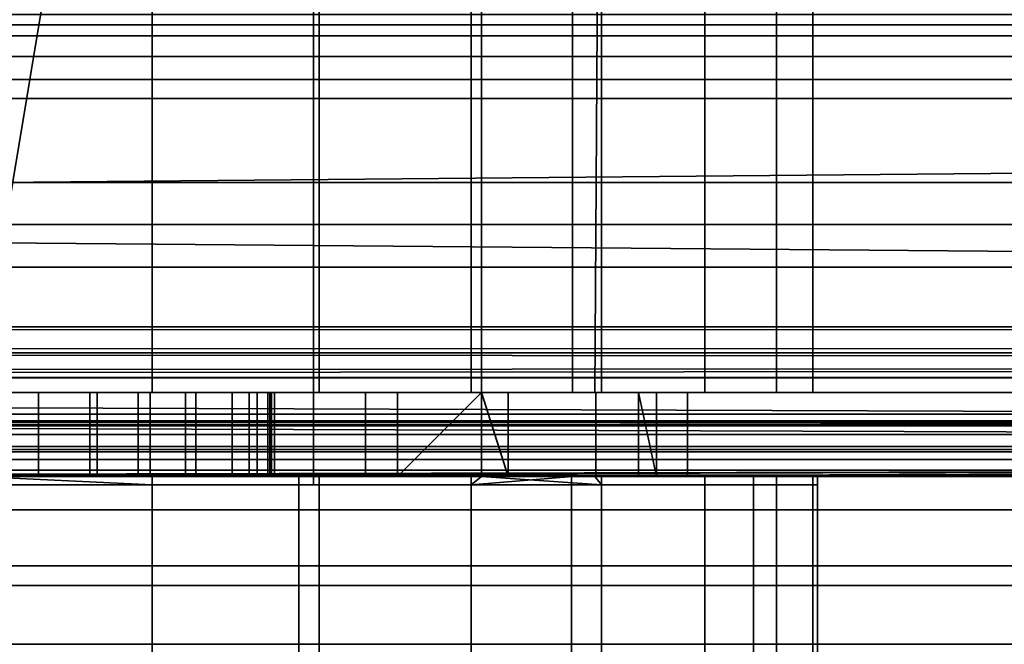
# Model space of a CAD drawing. Header units: millimetres. Extents: x -503 to 6703, y -110 to 249.
# Tile 98 of 256: x -253.5 to -241.78, y -30 to -22.56. Entities that reach past the tile are written whole.
import ezdxf

# ---------------------------------------------------------------- set-up
doc = ezdxf.new("R2010")
doc.units = ezdxf.units.MM
doc.layers.add('151', color=7, linetype='Continuous', true_color=0xffffff)

# ---------------------------------------------------------------- blocks, each defined once
blk = doc.blocks.new('UG_SURFACE_010')
at = {"layer": '151', "color": 250, "linetype": 'Continuous', "lineweight": 35}
for points in [[(-308.5, -21.648, 0.728), (308.5, -21.648, 0.728), (308.5, -22.621, 1.379), (-308.5, -22.621, 1.379)], [(-308.5, -23.5, 23.5), (308.5, -23.5, 23.5), (308.5, -22.5, 23.5), (-308.5, -22.5, 23.5)], [(-308.5, -22.621, 1.379), (308.5, -22.621, 1.379), (308.5, -23.272, 2.352), (-308.5, -23.272, 2.352)], [(-308.5, -23.272, 2.352), (308.5, -23.272, 2.352), (308.5, -23.5, 3.5), (-308.5, -23.5, 3.5)], [(-308.5, -23.5, 3.5), (308.5, -23.5, 3.5), (308.5, -23.5, 23.5), (-308.5, -23.5, 23.5)]]:
    blk.add_3dface(points, dxfattribs=at)
blk = doc.blocks.new('UG_SURFACE_011')
at = {"layer": '151', "color": 252, "linetype": 'Continuous', "lineweight": 35}
for points in [[(-308.5, -20.228, 24), (308.5, -20.228, 24), (308.5, -23.5, 24), (-308.5, -23.5, 24)], [(-308.5, -24.5, 30.5), (308.5, -24.5, 30.5), (308.5, -20.25, 30.5), (-308.5, -20.25, 30.5)], [(-308.5, -23, 28), (308.5, -23, 28), (308.5, -23.5, 29.5), (-308.5, -23.5, 29.5)], [(-308.5, -23.5, 26.5), (308.5, -23.5, 26.5), (308.5, -23, 28), (-308.5, -23, 28)], [(-308.5, -23.5, 0.5), (308.5, -23.5, 0.5), (308.5, -24.5, 0.5), (-308.5, -24.5, 0.5)], [(-308.5, -23.5, 24), (308.5, -23.5, 24), (308.5, -23.5, 0.5), (-308.5, -23.5, 0.5)], [(-308.5, -23.5, 29.5), (308.5, -23.5, 29.5), (308.5, -24.5, 29.5), (-308.5, -24.5, 29.5)], [(-308.5, -24.5, 26.5), (308.5, -24.5, 26.5), (308.5, -23.5, 26.5), (-308.5, -23.5, 26.5)], [(-308.5, -24.5, 0.5), (308.5, -24.5, 0.5), (308.5, -24.5, 26.5), (-308.5, -24.5, 26.5)], [(-308.5, -24.5, 29.5), (308.5, -24.5, 29.5), (308.5, -24.5, 30.5), (-308.5, -24.5, 30.5)]]:
    blk.add_3dface(points, dxfattribs=at)
blk = doc.blocks.new('UG_SURFACE_013')
at = {"layer": '151', "color": 35, "linetype": 'Continuous', "lineweight": 35}
for points in [[(-258, -13.4, 1108), (-250, -13.4, 1108), (-250, -28.1, 1108), (-258, -28.1, 1108)], [(-250, -13.4, 1100), (-258, -13.4, 1100), (-258, -28.1, 1100), (-250, -28.1, 1100)], [(-250, -13.4, 1108), (-250, -13.4, 1100), (-250, -28.1, 1100), (-250, -28.1, 1108)], [(-306, -14.5, 1002), (-232, -14.5, 1002), (-232, -27, 1002), (-306, -27, 1002)], [(-232, -14.5, 1159), (-306, -14.5, 1159), (-306, -27, 1159), (-232, -27, 1159)], [(-248, -14.5, 1003), (-260, -14.5, 1003), (-260, -27, 1003), (-248, -27, 1003)], [(-260, -14.5, 1158), (-248, -14.5, 1158), (-248, -27, 1158), (-260, -27, 1158)], [(-251.921, -14.5, 1113.781), (-256.079, -14.5, 1113.781), (-254, -27, 1114)], [(-249.933, -14.5, 1094.864), (-249.933, -27, 1094.864), (-254, -27, 1094), (-254, -14.5, 1094)], [(-254, -27, 1114), (-251.921, -27, 1113.781), (-251.921, -14.5, 1113.781)], [(-251.921, -14.5, 1113.781), (-251.921, -27, 1113.781), (-248.122, -27, 1112.09), (-248.122, -14.5, 1112.09)], [(-248, -27, 1096.269), (-249.933, -27, 1094.864), (-249.933, -14.5, 1094.864), (-248, -14.5, 1096.269)], [(-248, -14.5, 1111.955), (-248.122, -14.5, 1112.09), (-248.122, -27, 1112.09), (-248, -27, 1111.955)], [(-241.25, -14.5, 1003), (-248, -14.5, 1003), (-248, -27, 1003), (-241.25, -27, 1003)], [(-248, -14.5, 1158), (-241.25, -14.5, 1158), (-241.25, -27, 1158), (-248, -27, 1158)], [(-246.915, -14.5, 1110.75), (-248, -14.5, 1111.955), (-248, -27, 1111.955), (-246.915, -27, 1110.75)], [(-246.649, -27, 1097.25), (-248, -27, 1096.269), (-248, -14.5, 1096.269), (-246.569, -14.5, 1097.309)], [(-246.915, -27, 1110.75), (-245.34, -27, 1109), (-245.34, -14.5, 1109), (-246.915, -14.5, 1110.75)], [(-246.569, -14.5, 1097.309), (-246.569, -27, 1097.309), (-246.649, -27, 1097.25)], [(-244.489, -14.5, 1100.91), (-244.489, -27, 1100.91), (-246.569, -27, 1097.309), (-246.569, -14.5, 1097.309)], [(-245.34, -14.5, 1109), (-245.34, -27, 1109), (-244.055, -27, 1105.045), (-244.055, -14.5, 1105.045)], [(-244.055, -14.5, 1105.045), (-244.055, -27, 1105.045), (-244.489, -27, 1100.91), (-244.489, -14.5, 1100.91)], [(309, -30, 2017), (309, -19.41, 2017), (-309, -19.41, 2017), (-309, -24.75, 2017)], [(-307, -19.41, 30.5), (307, -19.41, 30.5), (-309, -25, 30.5), (-309, -24.75, 30.5)], [(307, -19.41, 30.5), (309, -19.41, 30.5), (309, -25, 30.5), (-309, -25, 30.5)], [(-219, -22.753, 1171.853), (-306, -22.753, 1171.853), (-306, -19.5, 1172.5), (-219, -19.5, 1172.5)], [(-219, -19.5, 996.5), (-306, -19.5, 996.5), (-306, -22.753, 997.147), (-219, -22.753, 997.147)], [(-219, -25.51, 1170.01), (-306, -25.51, 1170.01), (-306, -22.753, 1171.853), (-219, -22.753, 1171.853)], [(-219, -22.753, 997.147), (-306, -22.753, 997.147), (-306, -25.51, 998.99), (-219, -25.51, 998.99)], [(-309, -24.75, 2017), (-309, -30, 2017), (309, -30, 2017)], [(-309, -30), (-309, -25), (309, -25), (309, -30)], [(-309, -25), (-309, -25, 30.5), (309, -25, 30.5), (309, -25)], [(-219, -27.353, 1167.253), (-306, -27.353, 1167.253), (-306, -25.51, 1170.01), (-219, -25.51, 1170.01)], [(-219, -25.51, 998.99), (-306, -25.51, 998.99), (-306, -27.353, 1001.747), (-219, -27.353, 1001.747)], [(-306, -27, 1002), (-232, -27, 1002), (-232.021, -27.257, 1002.051)], [(-232.021, -27.257, 1002.051), (-306, -27.26, 1002.035), (-306, -27, 1002)], [(-232, -27, 1159), (-306, -27, 1159), (-306, -27.383, 1158.924), (-232.032, -27.383, 1158.924)], [(-248, -27, 1129.75), (-260, -27, 1129.75), (-254.728, -27, 1145.576), (-253.272, -27, 1145.576)], [(-260, -27, 1158), (-248, -27, 1158), (-254, -27, 1152.5), (-255.424, -27, 1152.197)], [(-260, -27, 1090.5), (-248, -27, 1090.5), (-254, -27, 1087), (-255.339, -27, 1086.734)], [(-254, -27, 1008), (-252.087, -27, 1008.381), (-248, -27, 1003), (-260, -27, 1003)], [(-248, -27, 1090.5), (-260, -27, 1090.5), (-254, -27, 1094), (-249.933, -27, 1094.864)], [(-254, -27, 1114), (-256.079, -27, 1113.781), (-260, -27, 1129.75), (-248, -27, 1129.75)], [(-250.543, -27, 1039.765), (-257.5, -27, 1081.5), (-257.234, -27, 1080.161)], [(-257.5, -27, 1081.5), (-250.543, -27, 1039.765), (-254, -27, 1040.5)], [(-257.234, -27, 1080.161), (-256.475, -27, 1079.025), (-250.543, -27, 1039.765)], [(-256.475, -27, 1079.025), (-255.339, -27, 1078.266), (-250.543, -27, 1039.765)], [(-250.543, -27, 1039.765), (-255.339, -27, 1078.266), (-254, -27, 1078)], [(-253.272, -28, 1145.576), (-253.272, -27, 1145.576), (-254.728, -27, 1145.576), (-254.728, -28, 1145.576)], [(-254, -28, 1040.5), (-254, -27, 1040.5), (-250.543, -27, 1039.765), (-250.543, -28, 1039.765)], [(-252.087, -28, 1008.381), (-252.087, -27, 1008.381), (-254, -27, 1008), (-254, -28, 1008)], [(-254, -27, 1078), (-252.661, -27, 1078.266), (-248, -27, 1037.918), (-250.543, -27, 1039.765)], [(-252.661, -27, 1086.734), (-254, -27, 1087), (-248, -27, 1090.5)], [(-248, -27, 1129.75), (-251.921, -27, 1113.781), (-254, -27, 1114)], [(-252.576, -27, 1152.197), (-254, -27, 1152.5), (-248, -27, 1158)], [(-254, -28, 1087), (-254, -27, 1087), (-252.661, -27, 1086.734), (-252.661, -28, 1086.734)], [(-252.661, -28, 1078.266), (-252.661, -27, 1078.266), (-254, -27, 1078), (-254, -28, 1078)], [(-254, -28, 1152.5), (-254, -27, 1152.5), (-252.576, -27, 1152.197), (-252.576, -28, 1152.197)], [(-253.272, -27, 1145.576), (-251.943, -27, 1146.168), (-248, -27, 1129.75)], [(-251.943, -28, 1146.168), (-251.943, -27, 1146.168), (-253.272, -27, 1145.576), (-253.272, -28, 1145.576)], [(-248, -27, 1037.918), (-252.661, -27, 1078.266), (-251.525, -27, 1079.025)], [(-251.525, -27, 1085.975), (-252.661, -27, 1086.734), (-248, -27, 1090.5)], [(-252.661, -28, 1086.734), (-252.661, -27, 1086.734), (-251.525, -27, 1085.975), (-251.525, -28, 1085.975)], [(-251.525, -28, 1079.025), (-251.525, -27, 1079.025), (-252.661, -27, 1078.266), (-252.661, -28, 1078.266)], [(-248, -27, 1158), (-251.399, -27, 1151.342), (-252.576, -27, 1152.197)], [(-252.576, -28, 1152.197), (-252.576, -27, 1152.197), (-251.399, -27, 1151.342), (-251.399, -28, 1151.342)], [(-250.464, -28, 1009.465), (-250.464, -27, 1009.465), (-252.087, -27, 1008.381), (-252.087, -28, 1008.381)], [(-248, -27, 1003), (-252.087, -27, 1008.381), (-250.464, -27, 1009.465)], [(-248, -27, 1129.75), (-251.943, -27, 1146.168), (-250.969, -27, 1147.25)], [(-250.969, -28, 1147.25), (-250.969, -27, 1147.25), (-251.943, -27, 1146.168), (-251.943, -28, 1146.168)], [(-248, -27, 1129.75), (-248.122, -27, 1112.09), (-251.921, -27, 1113.781)], [(-248, -27, 1090.5), (-250.766, -27, 1084.839), (-251.525, -27, 1085.975)], [(-251.525, -27, 1079.025), (-250.766, -27, 1080.161), (-248, -27, 1037.918)], [(-251.525, -28, 1085.975), (-251.525, -27, 1085.975), (-250.766, -27, 1084.839), (-250.766, -28, 1084.839)], [(-250.766, -28, 1080.161), (-250.766, -27, 1080.161), (-251.525, -27, 1079.025), (-251.525, -28, 1079.025)], [(-250.671, -27, 1150.082), (-251.399, -27, 1151.342), (-248, -27, 1158)], [(-251.399, -28, 1151.342), (-251.399, -27, 1151.342), (-250.671, -27, 1150.082), (-250.671, -28, 1150.082)], [(-250.969, -27, 1147.25), (-250.519, -27, 1148.634), (-248, -27, 1129.75)], [(-250.519, -28, 1148.634), (-250.519, -27, 1148.634), (-250.969, -27, 1147.25), (-250.969, -28, 1147.25)], [(-248, -27, 1090.5), (-248, -27, 1037.918), (-250.766, -27, 1080.161), (-250.5, -27, 1081.5)], [(-250.5, -27, 1083.5), (-250.766, -27, 1084.839), (-248, -27, 1090.5)], [(-250.766, -28, 1084.839), (-250.766, -27, 1084.839), (-250.5, -27, 1083.5), (-250.5, -28, 1083.5)], [(-250.5, -28, 1081.5), (-250.5, -27, 1081.5), (-250.766, -27, 1080.161), (-250.766, -28, 1080.161)], [(-248, -27, 1158), (-248, -27, 1129.75), (-250.519, -27, 1148.634), (-250.671, -27, 1150.082)], [(-250.671, -28, 1150.082), (-250.671, -27, 1150.082), (-250.519, -27, 1148.634), (-250.519, -28, 1148.634)], [(-247.684, -28, 1037.689), (-250.543, -28, 1039.765), (-250.543, -27, 1039.765), (-248, -27, 1037.918)], [(-248, -27, 1090.5), (-250.5, -27, 1081.5), (-250.5, -27, 1083.5)], [(-250.5, -27, 1083.5), (-250.5, -27, 1081.5), (-250.5, -28, 1081.5), (-250.5, -28, 1083.5)], [(-249.381, -28, 1011.087), (-249.381, -27, 1011.087), (-250.464, -27, 1009.465), (-250.464, -28, 1009.465)], [(-248, -27, 1003), (-250.464, -27, 1009.465), (-249.381, -27, 1011.087)], [(-249.933, -27, 1094.864), (-248, -27, 1096.269), (-248, -27, 1090.5)], [(-249, -28, 1013), (-249, -27, 1013), (-249.381, -27, 1011.087), (-249.381, -28, 1011.087)], [(-248, -27, 1014.25), (-248, -27, 1003), (-249.381, -27, 1011.087), (-249, -27, 1013)], [(-249, -28, 1025.126), (-246.637, -28, 1027.753), (-246.637, -27, 1027.753), (-248, -27, 1026.238)], [(-248, -27, 1026.238), (-249, -27, 1025.126), (-249, -28, 1025.126)], [(-249, -28, 1013), (-249, -28, 1025.126), (-249, -27, 1025.126), (-249, -27, 1014.25)], [(-249, -27, 1014.25), (-249, -27, 1013), (-249, -28, 1013)], [(-249, -27, 1013), (-249, -27, 1014.25), (-248, -27, 1014.25)], [(-248, -27, 1026.238), (-248, -27, 1014.25), (-249, -27, 1014.25), (-249, -27, 1025.126)], [(-248, -27, 1129.75), (-248, -27, 1111.955), (-248.122, -27, 1112.09)], [(-248, -27, 1037.918), (-247.684, -27, 1037.689), (-247.684, -28, 1037.689)], [(-241.25, -27, 1014.25), (-248, -27, 1014.25), (-248, -27, 1026.238), (-246.637, -27, 1027.753)], [(-241.25, -27, 1090.5), (-248, -27, 1090.5), (-248, -27, 1096.269), (-246.649, -27, 1097.25)], [(-241.25, -27, 1110.75), (-246.915, -27, 1110.75), (-248, -27, 1111.955)], [(-248, -27, 1111.955), (-248, -27, 1129.75), (-241.25, -27, 1129.75), (-241.25, -27, 1110.75)], [(-247.684, -27, 1037.689), (-248, -27, 1037.918), (-248, -27, 1090.5), (-241.25, -27, 1090.5)], [(-241.25, -27, 1158), (-241.25, -27, 1129.75), (-248, -27, 1129.75), (-248, -27, 1158)], [(-241.25, -27, 1014.25), (-241.25, -27, 1003), (-248, -27, 1003), (-248, -27, 1014.25)], [(-245.917, -28, 1034.629), (-247.684, -28, 1037.689), (-247.684, -27, 1037.689), (-246.131, -27, 1035)], [(-241.25, -27, 1090.5), (-241.25, -27, 1035), (-246.131, -27, 1035), (-247.684, -27, 1037.689)], [(-245.34, -27, 1109), (-246.915, -27, 1110.75), (-241.25, -27, 1110.75)], [(-241.25, -27, 1097.25), (-246.649, -27, 1097.25), (-246.569, -27, 1097.309)], [(-246.649, -27, 1097.25), (-241.25, -27, 1097.25), (-241.25, -27, 1090.5)], [(-245.546, -28, 1031.115), (-245.546, -27, 1031.115), (-246.637, -27, 1027.753), (-246.637, -28, 1027.753)], [(-241.25, -27, 1035), (-241.25, -27, 1014.25), (-246.637, -27, 1027.753), (-245.546, -27, 1031.115)], [(-241.25, -27, 1097.25), (-246.569, -27, 1097.309), (-244.489, -27, 1100.91)], [(-246.131, -27, 1035), (-245.917, -27, 1034.629), (-245.917, -28, 1034.629)], [(-245.917, -27, 1034.629), (-246.131, -27, 1035), (-241.25, -27, 1035)], [(-245.917, -28, 1034.629), (-245.917, -27, 1034.629), (-245.546, -27, 1031.115), (-245.546, -28, 1031.115)], [(-245.546, -27, 1031.115), (-245.917, -27, 1034.629), (-241.25, -27, 1035)], [(-244.055, -27, 1105.045), (-245.34, -27, 1109), (-241.25, -27, 1110.75)], [(-241.25, -27, 1110.75), (-241.25, -27, 1097.25), (-244.489, -27, 1100.91), (-244.055, -27, 1105.045)], [(-306, -27.26, 1002.035), (-232.021, -27.257, 1002.051), (-232.032, -27.383, 1002.076)], [(-306, -27.26, 1002.035), (-232.032, -27.383, 1002.076), (-232.056, -27.503, 1002.136)], [(-232.056, -27.503, 1002.136), (-306, -27.503, 1002.136), (-306, -27.26, 1002.035)], [(-219, -28, 1164), (-306, -28, 1164), (-306, -27.353, 1167.253), (-219, -27.353, 1167.253)], [(-219, -27.353, 1001.747), (-306, -27.353, 1001.747), (-306, -27.503, 1002.136), (-232.056, -27.503, 1002.136)], [(-232.032, -27.383, 1158.924), (-306, -27.383, 1158.924), (-306, -27.707, 1158.707), (-232.121, -27.707, 1158.707)], [(-232.121, -27.707, 1158.707), (-306, -27.707, 1158.707), (-306, -27.924, 1158.383), (-232.256, -27.924, 1158.383)], [(-232.256, -27.924, 1158.383), (-306, -27.924, 1158.383), (-306, -28, 1158), (-232.414, -28, 1158)], [(-232.414, -28, 1158), (-306, -28, 1158), (-306, -28, 1164), (-219, -28, 1164)], [(-257.5, -28, 1081.5), (-250.5, -28, 1081.5), (-250.766, -28, 1080.161), (-251.525, -28, 1079.025)], [(-250.5, -28, 1083.5), (-257.5, -28, 1083.5), (-257.234, -28, 1084.839), (-256.475, -28, 1085.975)], [(-257.5, -28, 1081.5), (-257.5, -28, 1083.5), (-250.5, -28, 1083.5), (-250.5, -28, 1081.5)], [(-256.475, -28, 1079.025), (-257.234, -28, 1080.161), (-257.5, -28, 1081.5), (-251.525, -28, 1079.025)], [(-256.475, -28, 1079.025), (-251.525, -28, 1079.025), (-252.661, -28, 1078.266), (-254, -28, 1078)], [(-251.525, -28, 1085.975), (-256.475, -28, 1085.975), (-255.339, -28, 1086.734), (-254, -28, 1087)], [(-251.525, -28, 1085.975), (-250.766, -28, 1084.839), (-250.5, -28, 1083.5), (-256.475, -28, 1085.975)], [(-255.424, -28, 1152.197), (-254, -28, 1152.5), (-252.576, -28, 1152.197), (-254, -28, 1149)], [(-251.943, -28, 1146.168), (-253.272, -28, 1145.576), (-254.728, -28, 1145.576), (-254, -28, 1149)], [(-250.173, -43.5, 1005.761), (-250.173, -28, 1005.761), (-254, -28, 1005), (-254, -43.5, 1005)], [(-254, -43.5, 1042), (-254, -28, 1042), (-250.173, -28, 1041.239), (-250.173, -43.5, 1041.239)], [(-254, -28, 1040.5), (-250.543, -28, 1039.765), (-250.173, -28, 1041.239), (-254, -28, 1042)], [(-252.087, -28, 1008.381), (-254, -28, 1008), (-254, -28, 1005), (-250.173, -28, 1005.761)], [(-254, -28, 1087), (-252.661, -28, 1086.734), (-251.525, -28, 1085.975)], [(-254, -28, 1149), (-252.576, -28, 1152.197), (-251.399, -28, 1151.342)], [(-251.399, -28, 1151.342), (-250.671, -28, 1150.082), (-250.519, -28, 1148.634), (-254, -28, 1149)], [(-250.519, -28, 1148.634), (-250.969, -28, 1147.25), (-251.943, -28, 1146.168), (-254, -28, 1149)], [(-250.464, -28, 1009.465), (-252.087, -28, 1008.381), (-250.173, -28, 1005.761), (-246.929, -28, 1007.929)], [(-246.929, -28, 1039.071), (-250.173, -28, 1041.239), (-250.543, -28, 1039.765), (-247.684, -28, 1037.689)], [(-249.381, -28, 1011.087), (-250.464, -28, 1009.465), (-246.929, -28, 1007.929), (-244.761, -28, 1011.173)], [(-246.929, -43.5, 1007.929), (-246.929, -28, 1007.929), (-250.173, -28, 1005.761), (-250.173, -43.5, 1005.761)], [(-250.173, -43.5, 1041.239), (-250.173, -28, 1041.239), (-246.929, -28, 1039.071), (-246.929, -43.5, 1039.071)], [(-249, -28, 1013), (-249.381, -28, 1011.087), (-244.761, -28, 1011.173)], [(-249, -28, 1013), (-244.761, -28, 1011.173), (-244, -28, 1015)], [(-244, -28, 1015), (-246.637, -28, 1027.753), (-249, -28, 1025.126), (-249, -28, 1013)], [(-247.684, -28, 1037.689), (-245.917, -28, 1034.629), (-244.761, -28, 1035.827), (-246.929, -28, 1039.071)], [(-244.761, -43.5, 1011.173), (-244.761, -28, 1011.173), (-246.929, -28, 1007.929), (-246.929, -43.5, 1007.929)], [(-246.929, -43.5, 1039.071), (-246.929, -28, 1039.071), (-244.761, -28, 1035.827), (-244.761, -43.5, 1035.827)], [(-245.546, -28, 1031.115), (-246.637, -28, 1027.753), (-244, -28, 1015), (-244, -28, 1032)], [(-244, -28, 1032), (-244.761, -28, 1035.827), (-245.917, -28, 1034.629), (-245.546, -28, 1031.115)], [(-244, -43.5, 1015), (-244, -28, 1015), (-244.761, -28, 1011.173), (-244.761, -43.5, 1011.173)], [(-244.761, -43.5, 1035.827), (-244.761, -28, 1035.827), (-244, -28, 1032), (-244, -43.5, 1032)], [(-244, -28, 1032), (-244, -28, 1015), (-244, -43.5, 1015), (-244, -43.5, 1032)], [(-254, -28.1, 1114), (-258.067, -28.1, 1113.135), (-258, -28.1, 1108), (-250, -28.1, 1108)], [(-250, -28.1, 1100), (-258, -28.1, 1100), (-256.079, -28.1, 1094.218), (-251.921, -28.1, 1094.218)], [(-251.921, -43.5, 1094.218), (-251.921, -28.1, 1094.218), (-256.079, -28.1, 1094.218), (-256.079, -43.5, 1094.218)], [(-250, -28.1, 1108), (-249.933, -28.1, 1113.135), (-254, -28.1, 1114)], [(-254, -43.5, 1114), (-254, -28.1, 1114), (-249.933, -28.1, 1113.135), (-249.933, -43.5, 1113.135)], [(-251.921, -28.1, 1094.218), (-248.122, -28.1, 1095.91), (-250, -28.1, 1100)], [(-248.122, -43.5, 1095.91), (-248.122, -28.1, 1095.91), (-251.921, -28.1, 1094.218), (-251.921, -43.5, 1094.218)], [(-250, -28.1, 1108), (-250, -28.1, 1100), (-244.055, -28.1, 1102.955), (-244.489, -28.1, 1107.09)], [(-250, -28.1, 1108), (-246.569, -28.1, 1110.691), (-249.933, -28.1, 1113.135)], [(-250, -28.1, 1100), (-248.122, -28.1, 1095.91), (-245.34, -28.1, 1099), (-244.055, -28.1, 1102.955)], [(-244.489, -28.1, 1107.09), (-246.569, -28.1, 1110.691), (-250, -28.1, 1108)], [(-249.933, -43.5, 1113.135), (-249.933, -28.1, 1113.135), (-246.569, -28.1, 1110.691), (-246.569, -43.5, 1110.691)], [(-245.34, -43.5, 1099), (-245.34, -28.1, 1099), (-248.122, -28.1, 1095.91), (-248.122, -43.5, 1095.91)], [(-246.569, -43.5, 1110.691), (-246.569, -28.1, 1110.691), (-244.489, -28.1, 1107.09), (-244.489, -43.5, 1107.09)], [(-244.055, -43.5, 1102.955), (-244.055, -28.1, 1102.955), (-245.34, -28.1, 1099), (-245.34, -43.5, 1099)], [(-244.489, -43.5, 1107.09), (-244.489, -28.1, 1107.09), (-244.055, -28.1, 1102.955), (-244.055, -43.5, 1102.955)], [(-322, -30, 2030), (-322, -43.5, 2030), (322, -43.5, 2030), (322, -42.218, 2030)], [(322, -42.218, 2030), (322, -30, 2030), (-322, -30, 2030)], [(-322, -30, 2030), (322, -30, 2030), (309, -30, 2017), (-309, -30, 2017)], [(-309, -30), (309, -30), (-322, -41.5)], [(309, -30), (322, -30), (322, -41.5), (-322, -41.5)]]:
    blk.add_3dface(points, dxfattribs=at)
blk = doc.blocks.new('UG_SURFACE_035')
at = {"layer": '151', "color": 252, "linetype": 'Continuous', "lineweight": 35}
for points in [[(-258, -13.4, 1108), (-250, -13.4, 1108), (-250, -28.1, 1108), (-258, -28.1, 1108)], [(-250, -13.4, 1100), (-258, -13.4, 1100), (-258, -28.1, 1100), (-250, -28.1, 1100)], [(-250, -13.4, 1108), (-250, -13.4, 1100), (-250, -28.1, 1100), (-250, -28.1, 1108)], [(-232, -14.5, 1159), (-306, -14.5, 1159), (-306, -27, 1159), (-232, -27, 1159)], [(-306, -14.5, 1002), (-232, -14.5, 1002), (-232, -27, 1002), (-306, -27, 1002)], [(-248, -14.5, 1003), (-260, -14.5, 1003), (-260, -27, 1003), (-248, -27, 1003)], [(-260, -14.5, 1158), (-248, -14.5, 1158), (-248, -27, 1158), (-260, -27, 1158)], [(-251.921, -14.5, 1113.781), (-256.079, -14.5, 1113.781), (-254, -27, 1114)], [(-249.933, -14.5, 1094.864), (-249.933, -27, 1094.864), (-254, -27, 1094), (-254, -14.5, 1094)], [(-254, -27, 1114), (-251.921, -27, 1113.781), (-251.921, -14.5, 1113.781)], [(-251.921, -14.5, 1113.781), (-251.921, -27, 1113.781), (-248.122, -27, 1112.09), (-248.122, -14.5, 1112.09)], [(-248, -27, 1096.269), (-249.933, -27, 1094.864), (-249.933, -14.5, 1094.864), (-248, -14.5, 1096.269)], [(-248, -14.5, 1111.955), (-248.122, -14.5, 1112.09), (-248.122, -27, 1112.09), (-248, -27, 1111.955)], [(-241.25, -14.5, 1003), (-248, -14.5, 1003), (-248, -27, 1003), (-241.25, -27, 1003)], [(-248, -14.5, 1158), (-241.25, -14.5, 1158), (-241.25, -27, 1158), (-248, -27, 1158)], [(-246.915, -14.5, 1110.75), (-248, -14.5, 1111.955), (-248, -27, 1111.955), (-246.915, -27, 1110.75)], [(-246.649, -27, 1097.25), (-248, -27, 1096.269), (-248, -14.5, 1096.269), (-246.569, -14.5, 1097.309)], [(-246.915, -27, 1110.75), (-245.34, -27, 1109), (-245.34, -14.5, 1109), (-246.915, -14.5, 1110.75)], [(-246.569, -14.5, 1097.309), (-246.569, -27, 1097.309), (-246.649, -27, 1097.25)], [(-244.489, -14.5, 1100.91), (-244.489, -27, 1100.91), (-246.569, -27, 1097.309), (-246.569, -14.5, 1097.309)], [(-245.34, -14.5, 1109), (-245.34, -27, 1109), (-244.055, -27, 1105.045), (-244.055, -14.5, 1105.045)], [(-244.055, -14.5, 1105.045), (-244.055, -27, 1105.045), (-244.489, -27, 1100.91), (-244.489, -14.5, 1100.91)], [(-232, -27, 1159), (-306, -27, 1159), (-306, -27.383, 1158.924), (-232.032, -27.383, 1158.924)], [(-232.032, -27.383, 1002.076), (-306, -27.383, 1002.076), (-306, -27, 1002), (-232, -27, 1002)], [(-248, -27, 1129.75), (-260, -27, 1129.75), (-254.728, -27, 1145.576), (-253.272, -27, 1145.576)], [(-260, -27, 1158), (-248, -27, 1158), (-254, -27, 1152.5), (-255.424, -27, 1152.197)], [(-260, -27, 1090.5), (-248, -27, 1090.5), (-254, -27, 1087), (-255.339, -27, 1086.734)], [(-254, -27, 1008), (-252.087, -27, 1008.381), (-248, -27, 1003), (-260, -27, 1003)], [(-248, -27, 1090.5), (-260, -27, 1090.5), (-254, -27, 1094), (-249.933, -27, 1094.864)], [(-254, -27, 1114), (-256.079, -27, 1113.781), (-260, -27, 1129.75), (-248, -27, 1129.75)], [(-250.543, -27, 1039.765), (-257.5, -27, 1081.5), (-257.234, -27, 1080.161)], [(-257.5, -27, 1081.5), (-250.543, -27, 1039.765), (-254, -27, 1040.5)], [(-257.234, -27, 1080.161), (-256.475, -27, 1079.025), (-250.543, -27, 1039.765)], [(-256.475, -27, 1079.025), (-255.339, -27, 1078.266), (-250.543, -27, 1039.765)], [(-250.543, -27, 1039.765), (-255.339, -27, 1078.266), (-254, -27, 1078)], [(-253.272, -28, 1145.576), (-253.272, -27, 1145.576), (-254.728, -27, 1145.576), (-254.728, -28, 1145.576)], [(-254, -28, 1040.5), (-254, -27, 1040.5), (-250.543, -27, 1039.765), (-250.543, -28, 1039.765)], [(-252.087, -28, 1008.381), (-252.087, -27, 1008.381), (-254, -27, 1008), (-254, -28, 1008)], [(-254, -28, 1087), (-254, -27, 1087), (-252.661, -27, 1086.734), (-252.661, -28, 1086.734)], [(-252.661, -28, 1078.266), (-252.661, -27, 1078.266), (-254, -27, 1078), (-254, -28, 1078)], [(-254, -28, 1152.5), (-254, -27, 1152.5), (-252.576, -27, 1152.197), (-252.576, -28, 1152.197)], [(-254, -27, 1078), (-252.661, -27, 1078.266), (-248, -27, 1037.918), (-250.543, -27, 1039.765)], [(-252.661, -27, 1086.734), (-254, -27, 1087), (-248, -27, 1090.5)], [(-248, -27, 1129.75), (-251.921, -27, 1113.781), (-254, -27, 1114)], [(-252.576, -27, 1152.197), (-254, -27, 1152.5), (-248, -27, 1158)], [(-251.943, -28, 1146.168), (-251.943, -27, 1146.168), (-253.272, -27, 1145.576), (-253.272, -28, 1145.576)], [(-253.272, -27, 1145.576), (-251.943, -27, 1146.168), (-248, -27, 1129.75)], [(-252.661, -28, 1086.734), (-252.661, -27, 1086.734), (-251.525, -27, 1085.975), (-251.525, -28, 1085.975)], [(-251.525, -28, 1079.025), (-251.525, -27, 1079.025), (-252.661, -27, 1078.266), (-252.661, -28, 1078.266)], [(-248, -27, 1037.918), (-252.661, -27, 1078.266), (-251.525, -27, 1079.025)], [(-251.525, -27, 1085.975), (-252.661, -27, 1086.734), (-248, -27, 1090.5)], [(-252.576, -28, 1152.197), (-252.576, -27, 1152.197), (-251.399, -27, 1151.342), (-251.399, -28, 1151.342)], [(-248, -27, 1158), (-251.399, -27, 1151.342), (-252.576, -27, 1152.197)], [(-250.464, -28, 1009.465), (-250.464, -27, 1009.465), (-252.087, -27, 1008.381), (-252.087, -28, 1008.381)], [(-248, -27, 1003), (-252.087, -27, 1008.381), (-250.464, -27, 1009.465)], [(-250.969, -28, 1147.25), (-250.969, -27, 1147.25), (-251.943, -27, 1146.168), (-251.943, -28, 1146.168)], [(-248, -27, 1129.75), (-251.943, -27, 1146.168), (-250.969, -27, 1147.25)], [(-248, -27, 1129.75), (-248.122, -27, 1112.09), (-251.921, -27, 1113.781)], [(-251.525, -28, 1085.975), (-251.525, -27, 1085.975), (-250.766, -27, 1084.839), (-250.766, -28, 1084.839)], [(-250.766, -28, 1080.161), (-250.766, -27, 1080.161), (-251.525, -27, 1079.025), (-251.525, -28, 1079.025)], [(-248, -27, 1090.5), (-250.766, -27, 1084.839), (-251.525, -27, 1085.975)], [(-251.525, -27, 1079.025), (-250.766, -27, 1080.161), (-248, -27, 1037.918)], [(-251.399, -28, 1151.342), (-251.399, -27, 1151.342), (-250.671, -27, 1150.082), (-250.671, -28, 1150.082)], [(-250.671, -27, 1150.082), (-251.399, -27, 1151.342), (-248, -27, 1158)], [(-250.519, -28, 1148.634), (-250.519, -27, 1148.634), (-250.969, -27, 1147.25), (-250.969, -28, 1147.25)], [(-250.969, -27, 1147.25), (-250.519, -27, 1148.634), (-248, -27, 1129.75)], [(-250.766, -28, 1084.839), (-250.766, -27, 1084.839), (-250.5, -27, 1083.5), (-250.5, -28, 1083.5)], [(-250.5, -28, 1081.5), (-250.5, -27, 1081.5), (-250.766, -27, 1080.161), (-250.766, -28, 1080.161)], [(-248, -27, 1090.5), (-248, -27, 1037.918), (-250.766, -27, 1080.161), (-250.5, -27, 1081.5)], [(-250.5, -27, 1083.5), (-250.766, -27, 1084.839), (-248, -27, 1090.5)], [(-250.671, -28, 1150.082), (-250.671, -27, 1150.082), (-250.519, -27, 1148.634), (-250.519, -28, 1148.634)], [(-248, -27, 1158), (-248, -27, 1129.75), (-250.519, -27, 1148.634), (-250.671, -27, 1150.082)], [(-248, -28, 1037.918), (-250.543, -28, 1039.765), (-250.543, -27, 1039.765), (-248, -27, 1037.918)], [(-250.5, -27, 1083.5), (-250.5, -27, 1081.5), (-250.5, -28, 1081.5), (-250.5, -28, 1083.5)], [(-248, -27, 1090.5), (-250.5, -27, 1081.5), (-250.5, -27, 1083.5)], [(-249.381, -28, 1011.087), (-249.381, -27, 1011.087), (-250.464, -27, 1009.465), (-250.464, -28, 1009.465)], [(-248, -27, 1003), (-250.464, -27, 1009.465), (-249.381, -27, 1011.087)], [(-249.933, -27, 1094.864), (-248, -27, 1096.269), (-248, -27, 1090.5)], [(-249, -28, 1013), (-249, -27, 1013), (-249.381, -27, 1011.087), (-249.381, -28, 1011.087)], [(-248, -27, 1014.25), (-248, -27, 1003), (-249.381, -27, 1011.087), (-249, -27, 1013)], [(-248, -27, 1026.238), (-249, -27, 1025.126), (-249, -28, 1025.126), (-248, -28, 1026.238)], [(-249, -28, 1014.25), (-249, -28, 1025.126), (-249, -27, 1025.126), (-249, -27, 1014.25)], [(-249, -27, 1014.25), (-249, -27, 1013), (-249, -28, 1013), (-249, -28, 1014.25)], [(-249, -27, 1013), (-249, -27, 1014.25), (-248, -27, 1014.25)], [(-248, -27, 1026.238), (-248, -27, 1014.25), (-249, -27, 1014.25), (-249, -27, 1025.126)], [(-248, -27, 1129.75), (-248, -27, 1111.955), (-248.122, -27, 1112.09)], [(-248, -27, 1037.918), (-247.684, -27, 1037.689), (-247.684, -28, 1037.689), (-248, -28, 1037.918)], [(-248, -28, 1026.238), (-246.637, -28, 1027.753), (-246.637, -27, 1027.753), (-248, -27, 1026.238)], [(-241.25, -27, 1014.25), (-248, -27, 1014.25), (-248, -27, 1026.238), (-246.637, -27, 1027.753)], [(-241.25, -27, 1090.5), (-248, -27, 1090.5), (-248, -27, 1096.269), (-246.649, -27, 1097.25)], [(-241.25, -27, 1110.75), (-246.915, -27, 1110.75), (-248, -27, 1111.955)], [(-248, -27, 1111.955), (-248, -27, 1129.75), (-241.25, -27, 1129.75), (-241.25, -27, 1110.75)], [(-247.684, -27, 1037.689), (-248, -27, 1037.918), (-248, -27, 1090.5), (-241.25, -27, 1090.5)], [(-241.25, -27, 1158), (-241.25, -27, 1129.75), (-248, -27, 1129.75), (-248, -27, 1158)], [(-241.25, -27, 1014.25), (-241.25, -27, 1003), (-248, -27, 1003), (-248, -27, 1014.25)], [(-246.131, -28, 1035), (-247.684, -28, 1037.689), (-247.684, -27, 1037.689), (-246.131, -27, 1035)], [(-241.25, -27, 1090.5), (-241.25, -27, 1035), (-246.131, -27, 1035), (-247.684, -27, 1037.689)], [(-245.34, -27, 1109), (-246.915, -27, 1110.75), (-241.25, -27, 1110.75)], [(-241.25, -27, 1097.25), (-246.649, -27, 1097.25), (-246.569, -27, 1097.309)], [(-246.649, -27, 1097.25), (-241.25, -27, 1097.25), (-241.25, -27, 1090.5)], [(-245.546, -28, 1031.115), (-245.546, -27, 1031.115), (-246.637, -27, 1027.753), (-246.637, -28, 1027.753)], [(-241.25, -27, 1035), (-241.25, -27, 1014.25), (-246.637, -27, 1027.753), (-245.546, -27, 1031.115)], [(-241.25, -27, 1097.25), (-246.569, -27, 1097.309), (-244.489, -27, 1100.91)], [(-246.131, -27, 1035), (-245.917, -27, 1034.629), (-245.917, -28, 1034.629), (-246.131, -28, 1035)], [(-245.917, -27, 1034.629), (-246.131, -27, 1035), (-241.25, -27, 1035)], [(-245.917, -28, 1034.629), (-245.917, -27, 1034.629), (-245.546, -27, 1031.115), (-245.546, -28, 1031.115)], [(-245.546, -27, 1031.115), (-245.917, -27, 1034.629), (-241.25, -27, 1035)], [(-244.055, -27, 1105.045), (-245.34, -27, 1109), (-241.25, -27, 1110.75)], [(-241.25, -27, 1110.75), (-241.25, -27, 1097.25), (-244.489, -27, 1100.91), (-244.055, -27, 1105.045)], [(-232.032, -27.383, 1158.924), (-306, -27.383, 1158.924), (-306, -27.707, 1158.707), (-232.121, -27.707, 1158.707)], [(-232.121, -27.707, 1002.293), (-306, -27.707, 1002.293), (-306, -27.383, 1002.076), (-232.032, -27.383, 1002.076)], [(-232.121, -27.707, 1158.707), (-306, -27.707, 1158.707), (-306, -27.924, 1158.383), (-232.256, -27.924, 1158.383)], [(-232.256, -27.924, 1002.617), (-306, -27.924, 1002.617), (-306, -27.707, 1002.293), (-232.121, -27.707, 1002.293)], [(-232.256, -27.924, 1158.383), (-306, -27.924, 1158.383), (-306, -28, 1158), (-266.75, -28, 1158)], [(-306, -27.924, 1002.617), (-232.256, -27.924, 1002.617), (-260, -28, 1003), (-263.25, -28, 1003)], [(-232.256, -27.924, 1158.383), (-266.75, -28, 1158), (-263.25, -28, 1158)], [(-232.256, -27.924, 1158.383), (-263.25, -28, 1158), (-260, -28, 1158)], [(-260, -28, 1158), (-248, -28, 1158), (-232.256, -27.924, 1158.383)], [(-232.256, -27.924, 1002.617), (-248, -28, 1003), (-260, -28, 1003)], [(-248, -28, 1158), (-260, -28, 1158), (-254, -28, 1152.5), (-252.576, -28, 1152.197)], [(-260, -28, 1129.75), (-248, -28, 1129.75), (-253.272, -28, 1145.576), (-254.728, -28, 1145.576)], [(-254, -28, 1087), (-252.661, -28, 1086.734), (-248, -28, 1090.5), (-260, -28, 1090.5)], [(-254, -28, 1008), (-255.913, -28, 1008.381), (-260, -28, 1003), (-248, -28, 1003)], [(-249.933, -28, 1094.864), (-254, -28, 1094), (-260, -28, 1090.5), (-248, -28, 1090.5)], [(-254, -28, 1114), (-251.921, -28, 1113.781), (-248, -28, 1129.75), (-260, -28, 1129.75)], [(-254, -28, 1114), (-256.079, -28.1, 1113.781), (-251.921, -28.1, 1113.781)], [(-252.661, -28, 1078.266), (-254, -28, 1078), (-254, -28, 1040.5), (-250.543, -28, 1039.765)], [(-248, -28, 1003), (-252.087, -28, 1008.381), (-254, -28, 1008)], [(-251.921, -28.1, 1113.781), (-251.921, -28, 1113.781), (-254, -28, 1114)], [(-249.933, -28, 1094.864), (-249.933, -28.1, 1094.864), (-254, -28.1, 1094), (-254, -28, 1094)], [(-251.943, -28, 1146.168), (-253.272, -28, 1145.576), (-248, -28, 1129.75)], [(-248, -28, 1090.5), (-252.661, -28, 1086.734), (-251.525, -28, 1085.975)], [(-251.525, -28, 1079.025), (-252.661, -28, 1078.266), (-250.543, -28, 1039.765)], [(-252.576, -28, 1152.197), (-251.399, -28, 1151.342), (-248, -28, 1158)], [(-250.464, -28, 1009.465), (-252.087, -28, 1008.381), (-248, -28, 1003)], [(-250.969, -28, 1147.25), (-251.943, -28, 1146.168), (-248, -28, 1129.75)], [(-251.921, -28, 1113.781), (-248.122, -28, 1112.09), (-248, -28, 1129.75)], [(-251.921, -28, 1113.781), (-251.921, -28.1, 1113.781), (-248.122, -28.1, 1112.09), (-248.122, -28, 1112.09)], [(-250.543, -28, 1039.765), (-250.766, -28, 1080.161), (-251.525, -28, 1079.025)], [(-251.525, -28, 1085.975), (-250.766, -28, 1084.839), (-248, -28, 1090.5)], [(-248, -28, 1158), (-251.399, -28, 1151.342), (-250.671, -28, 1150.082)], [(-248, -28, 1129.75), (-250.519, -28, 1148.634), (-250.969, -28, 1147.25)], [(-248, -28, 1090.5), (-250.766, -28, 1084.839), (-250.5, -28, 1083.5)], [(-250.5, -28, 1081.5), (-250.766, -28, 1080.161), (-250.543, -28, 1039.765), (-248, -28, 1090.5)], [(-250.671, -28, 1150.082), (-250.519, -28, 1148.634), (-248, -28, 1129.75), (-248, -28, 1158)], [(-250.543, -28, 1039.765), (-248, -28, 1037.918), (-248, -28, 1090.5)], [(-248, -28, 1090.5), (-250.5, -28, 1083.5), (-250.5, -28, 1081.5)], [(-249.381, -28, 1011.087), (-250.464, -28, 1009.465), (-248, -28, 1003)], [(-248, -28, 1090.5), (-248, -28, 1096.269), (-249.933, -28, 1094.864)], [(-246.569, -28.1, 1097.309), (-249.933, -28.1, 1094.864), (-249.933, -28, 1094.864), (-248, -28, 1096.269)], [(-249, -28, 1013), (-249.381, -28, 1011.087), (-248, -28, 1003), (-248, -28, 1014.25)], [(-248, -28, 1014.25), (-249, -28, 1014.25), (-249, -28, 1013)], [(-249, -28, 1014.25), (-248, -28, 1014.25), (-248, -28, 1026.238), (-249, -28, 1025.126)], [(-248.122, -28, 1112.09), (-248, -28, 1111.955), (-248, -28, 1129.75)], [(-248.122, -28.1, 1112.09), (-245.34, -28.1, 1109), (-245.34, -28, 1109), (-246.915, -28, 1110.75)], [(-246.915, -28, 1110.75), (-248, -28, 1111.955), (-248.122, -28.1, 1112.09)], [(-248, -28, 1111.955), (-248.122, -28, 1112.09), (-248.122, -28.1, 1112.09)], [(-232.256, -27.924, 1158.383), (-248, -28, 1158), (-241.25, -28, 1158)], [(-232.256, -27.924, 1002.617), (-241.25, -28, 1003), (-248, -28, 1003)], [(-241.25, -28, 1090.5), (-248, -28, 1090.5), (-248, -28, 1037.918), (-247.684, -28, 1037.689)], [(-241.25, -28, 1110.75), (-241.25, -28, 1129.75), (-248, -28, 1129.75), (-248, -28, 1111.955)], [(-246.649, -28, 1097.25), (-248, -28, 1096.269), (-248, -28, 1090.5), (-241.25, -28, 1090.5)], [(-248, -28, 1111.955), (-246.915, -28, 1110.75), (-241.25, -28, 1110.75)], [(-246.637, -28, 1027.753), (-248, -28, 1026.238), (-248, -28, 1014.25), (-241.25, -28, 1014.25)], [(-248, -28, 1158), (-248, -28, 1129.75), (-241.25, -28, 1129.75), (-241.25, -28, 1158)], [(-248, -28, 1014.25), (-248, -28, 1003), (-241.25, -28, 1003), (-241.25, -28, 1014.25)], [(-248, -28, 1096.269), (-246.649, -28, 1097.25), (-246.569, -28.1, 1097.309)], [(-247.684, -28, 1037.689), (-246.131, -28, 1035), (-241.25, -28, 1035), (-241.25, -28, 1090.5)], [(-241.25, -28, 1110.75), (-246.915, -28, 1110.75), (-245.34, -28, 1109)], [(-241.25, -28, 1090.5), (-241.25, -28, 1097.25), (-246.649, -28, 1097.25)], [(-246.569, -28, 1097.309), (-246.649, -28, 1097.25), (-241.25, -28, 1097.25)], [(-246.649, -28, 1097.25), (-246.569, -28, 1097.309), (-246.569, -28.1, 1097.309)], [(-245.546, -28, 1031.115), (-246.637, -28, 1027.753), (-241.25, -28, 1014.25), (-241.25, -28, 1035)], [(-244.489, -28, 1100.91), (-246.569, -28, 1097.309), (-241.25, -28, 1097.25)], [(-244.489, -28, 1100.91), (-244.489, -28.1, 1100.91), (-246.569, -28.1, 1097.309), (-246.569, -28, 1097.309)], [(-241.25, -28, 1035), (-246.131, -28, 1035), (-245.917, -28, 1034.629)], [(-241.25, -28, 1035), (-245.917, -28, 1034.629), (-245.546, -28, 1031.115)], [(-241.25, -28, 1110.75), (-245.34, -28, 1109), (-244.055, -28, 1105.045)], [(-245.34, -28, 1109), (-245.34, -28.1, 1109), (-244.055, -28.1, 1105.045), (-244.055, -28, 1105.045)], [(-244.055, -28, 1105.045), (-244.489, -28, 1100.91), (-241.25, -28, 1097.25), (-241.25, -28, 1110.75)], [(-244.055, -28, 1105.045), (-244.055, -28.1, 1105.045), (-244.489, -28.1, 1100.91), (-244.489, -28, 1100.91)], [(-250, -28.1, 1100), (-258, -28.1, 1100), (-258.067, -28.1, 1094.864), (-254, -28.1, 1094)], [(-258, -28.1, 1108), (-250, -28.1, 1108), (-251.921, -28.1, 1113.781), (-256.079, -28.1, 1113.781)], [(-254, -28.1, 1094), (-249.933, -28.1, 1094.864), (-250, -28.1, 1100)], [(-250, -28.1, 1108), (-248.122, -28.1, 1112.09), (-251.921, -28.1, 1113.781)], [(-250, -28.1, 1100), (-246.569, -28.1, 1097.309), (-244.489, -28.1, 1100.91)], [(-244.489, -28.1, 1100.91), (-244.055, -28.1, 1105.045), (-250, -28.1, 1108), (-250, -28.1, 1100)], [(-249.933, -28.1, 1094.864), (-246.569, -28.1, 1097.309), (-250, -28.1, 1100)], [(-244.055, -28.1, 1105.045), (-245.34, -28.1, 1109), (-248.122, -28.1, 1112.09), (-250, -28.1, 1108)]]:
    blk.add_3dface(points, dxfattribs=at)
blk = doc.blocks.new('UG_SURFACE_086')
at = {"layer": '151', "color": 252, "linetype": 'Continuous', "lineweight": 35}
for points in [[(-314.5, -26.22, 2021.75), (314.5, -26.22, 2021.75), (314.5, 62.62, 2021.75), (-314.5, 62.62, 2021.75)], [(-313, -26.22, 2020.25), (-313, 62.62, 2020.25), (313, 62.62, 2020.25), (313, -26.22, 2020.25)], [(-368, -9.3, 2075.25), (-368, -26.22, 2075.25), (368, -26.22, 2075.25), (368, -9.3, 2075.25)], [(-366.5, -9.3, 2073.75), (366.5, -9.3, 2073.75), (366.5, -26.22, 2073.75), (-366.5, -26.22, 2073.75)], [(368, -26.22, 2075.25), (-368, -26.22, 2075.25), (-367.941, -26.821, 2075.191)], [(367.941, -26.821, 2075.191), (368, -26.22, 2075.25), (-367.941, -26.821, 2075.191)], [(-366.47, -26.528, 2073.72), (-366.5, -26.22, 2073.75), (366.5, -26.22, 2073.75)], [(-366.47, -26.528, 2073.72), (366.5, -26.22, 2073.75), (366.47, -26.528, 2073.72)], [(314.53, -26.528, 2021.78), (-314.5, -26.22, 2021.75), (-314.53, -26.528, 2021.78)], [(314.53, -26.528, 2021.78), (314.5, -26.22, 2021.75), (-314.5, -26.22, 2021.75)], [(-313.059, -26.821, 2020.309), (313, -26.22, 2020.25), (313.059, -26.821, 2020.309)], [(-313.059, -26.821, 2020.309), (-313, -26.22, 2020.25), (313, -26.22, 2020.25)], [(366.47, -26.528, 2073.72), (366.38, -26.825, 2073.63), (-366.38, -26.825, 2073.63), (-366.47, -26.528, 2073.72)], [(-314.53, -26.528, 2021.78), (-314.62, -26.825, 2021.87), (314.62, -26.825, 2021.87)], [(-314.53, -26.528, 2021.78), (314.62, -26.825, 2021.87), (314.53, -26.528, 2021.78)], [(-367.941, -26.821, 2075.191), (-367.766, -27.399, 2075.016), (367.766, -27.399, 2075.016), (367.941, -26.821, 2075.191)], [(366.037, -27.337, 2073.287), (-366.037, -27.337, 2073.287), (-366.38, -26.825, 2073.63), (366.38, -26.825, 2073.63)], [(314.62, -26.825, 2021.87), (-314.62, -26.825, 2021.87), (-314.963, -27.337, 2022.213), (314.963, -27.337, 2022.213)], [(313.059, -26.821, 2020.309), (-313.234, -27.399, 2020.484), (-313.059, -26.821, 2020.309)], [(313.059, -26.821, 2020.309), (313.234, -27.399, 2020.484), (-313.234, -27.399, 2020.484)], [(367.766, -27.399, 2075.016), (-367.766, -27.399, 2075.016), (-367.098, -28.398, 2074.348), (367.098, -28.398, 2074.348)], [(365.525, -27.68, 2072.775), (-365.525, -27.68, 2072.775), (-366.037, -27.337, 2073.287), (366.037, -27.337, 2073.287)], [(314.963, -27.337, 2022.213), (-314.963, -27.337, 2022.213), (-315.475, -27.68, 2022.725), (315.475, -27.68, 2022.725)], [(313.902, -28.398, 2021.152), (-313.902, -28.398, 2021.152), (-313.234, -27.399, 2020.484), (313.234, -27.399, 2020.484)], [(364.92, -27.8, 2072.17), (-364.92, -27.8, 2072.17), (-365.525, -27.68, 2072.775), (365.525, -27.68, 2072.775)], [(315.475, -27.68, 2022.725), (-315.475, -27.68, 2022.725), (-316.08, -27.8, 2023.33), (316.08, -27.8, 2023.33)], [(-364.92, -27.8, 2072.17), (364.92, -27.8, 2072.17), (316.08, -27.8, 2023.33), (-316.08, -27.8, 2023.33)], [(367.098, -28.398, 2074.348), (-367.098, -28.398, 2074.348), (-366.099, -29.066, 2073.349), (366.099, -29.066, 2073.349)], [(314.901, -29.066, 2022.151), (-314.901, -29.066, 2022.151), (-313.902, -28.398, 2021.152), (313.902, -28.398, 2021.152)], [(366.099, -29.066, 2073.349), (-366.099, -29.066, 2073.349), (-364.92, -29.3, 2072.17), (364.92, -29.3, 2072.17)], [(316.08, -29.3, 2023.33), (-316.08, -29.3, 2023.33), (-314.901, -29.066, 2022.151), (314.901, -29.066, 2022.151)], [(-364.92, -29.3, 2072.17), (-316.08, -29.3, 2023.33), (316.08, -29.3, 2023.33), (364.92, -29.3, 2072.17)]]:
    blk.add_3dface(points, dxfattribs=at)
blk = doc.blocks.new('UG_SURFACE_097')
at = {"layer": '151', "color": 252, "linetype": 'Continuous', "lineweight": 35}
for points in [[(-312, -21.493, -7.845), (312, -21.493, -7.845), (312, -27.644, -10.084), (-312, -27.644, -10.084)], [(-312, -27.986, -9.144), (312, -27.986, -9.144), (312, -21.835, -6.906), (-312, -21.835, -6.906)], [(312, -27.644, -10.084), (312, -27.986, -9.144), (-312, -27.986, -9.144), (-312, -27.644, -10.084)]]:
    blk.add_3dface(points, dxfattribs=at)

msp = doc.modelspace()

# ---------------------------------------------------------------- linework, layer by layer
at = {"layer": '151', "color": 251, "linetype": 'Continuous', "lineweight": -3, "true_color": 0x636466}
for p, q in [((-250, -28.1, 1100), (-250, -13.4, 1100)), ((-250, -28.1, 1108), (-250, -13.4, 1108)), ((-250, -28.1, 1108), (-250, -13.4, 1108)), ((-250, -28.1, 1100), (-250, -13.4, 1100)), ((308.5, -23, 28), (-308.5, -23, 28)), ((308.5, -23.5, 29.5), (-308.5, -23.5, 29.5)), ((308.5, -23.5, 23.5), (-308.5, -23.5, 23.5)), ((308.5, -23.5, 3.5), (-308.5, -23.5, 3.5)), ((308.5, -23.5, 26.5), (-308.5, -23.5, 26.5)), ((308.5, -23.5, 0.5), (-308.5, -23.5, 0.5)), ((308.5, -23.5, 24), (-308.5, -23.5, 24)), ((308.5, -23.5, 23.5), (-308.5, -23.5, 23.5)), ((308.5, -24.5, 0.5), (-308.5, -24.5, 0.5)), ((308.5, -24.5, 30.5), (-308.5, -24.5, 30.5)), ((308.5, -24.5, 29.5), (-308.5, -24.5, 29.5)), ((308.5, -24.5, 26.5), (-308.5, -24.5, 26.5)), ((-309, -25, 30.5), (309, -25, 30.5)), ((309, -25), (-309, -25)), ((368, -26.22, 2075.25), (-368, -26.22, 2075.25)), ((366.5, -26.22, 2073.75), (-366.5, -26.22, 2073.75)), ((314.5, -26.22, 2021.75), (-314.5, -26.22, 2021.75)), ((313, -26.22, 2020.25), (-313, -26.22, 2020.25)), ((-232.414, -27, 1003), (-306, -27, 1003)), ((-306, -27, 1159), (-232, -27, 1159)), ((-232, -27, 1002), (-306, -27, 1002)), ((-232.414, -27, 1158), (-306, -27, 1158)), ((-232.414, -27, 1003), (-306, -27, 1003)), ((-306, -27, 1159), (-232, -27, 1159)), ((-232, -27, 1002), (-306, -27, 1002)), ((-232.414, -27, 1158), (-306, -27, 1158)), ((-250.5, -27, 1083.5), (-250.5, -27, 1081.5)), ((-250.5, -28, 1083.5), (-250.5, -27, 1083.5)), ((-250.5, -28, 1081.5), (-250.5, -27, 1081.5)), ((-250.5, -28, 1081.5), (-250.5, -27, 1081.5)), ((-250.5, -27, 1083.5), (-250.5, -27, 1081.5)), ((-250.5, -28, 1083.5), (-250.5, -27, 1083.5)), ((-249, -27, 1025.126), (-249, -27, 1013)), ((-249, -28, 1025.126), (-249, -27, 1025.126)), ((-249, -28, 1013), (-249, -27, 1013)), ((-249, -27, 1025.126), (-249, -27, 1013)), ((-249, -28, 1025.126), (-249, -27, 1025.126)), ((-249, -28, 1013), (-249, -27, 1013)), ((-249, -28, 1025.126), (-249, -27, 1025.126)), ((-232.056, -27.503, 1002.136), (-306, -27.503, 1002.136)), ((312, -27.644, -10.084), (-312, -27.644, -10.084)), ((364.92, -27.8, 2072.17), (-364.92, -27.8, 2072.17)), ((316.08, -27.8, 2023.33), (-316.08, -27.8, 2023.33)), ((312, -27.986, -9.144), (-312, -27.986, -9.144)), ((-219, -28, 1164), (-306, -28, 1164)), ((-306, -28, 1003), (-232.414, -28, 1003)), ((-232.414, -28, 1158), (-306, -28, 1158)), ((-232.414, -28, 1158), (-306, -28, 1158)), ((-250.5, -28, 1083.5), (-250.5, -28, 1081.5)), ((-250.5, -28, 1083.5), (-250.5, -28, 1081.5)), ((-249, -28, 1025.126), (-249, -28, 1013)), ((-249, -28, 1025.126), (-249, -28, 1013)), ((-244, -43.5, 1015), (-244, -28, 1015)), ((-244, -43.5, 1032), (-244, -28, 1032)), ((-244, -28, 1032), (-244, -28, 1015)), ((-258, -28.1, 1108), (-250, -28.1, 1108)), ((-250, -28.1, 1100), (-258, -28.1, 1100)), ((-258, -28.1, 1108), (-250, -28.1, 1108)), ((-250, -28.1, 1100), (-258, -28.1, 1100)), ((-250, -28.1, 1108), (-250, -28.1, 1100)), ((-250, -28.1, 1108), (-250, -28.1, 1100)), ((364.92, -29.3, 2072.17), (-364.92, -29.3, 2072.17)), ((316.08, -29.3, 2023.33), (-316.08, -29.3, 2023.33))]:
    msp.add_line(p, q, dxfattribs=at)
at = {"layer": '151', "color": 251, "linetype": 'Continuous', "lineweight": -3, "true_color": 0x636466, "extrusion": (0, -1, 0)}
for centre in [(-254, 1104, 27), (-254, 1104, 27), (-254, 1104, 28), (-254, 1104, 28.1), (-254, 1104, 28.1)]:
    msp.add_circle(centre, 10, dxfattribs=at)
at = {"layer": '151', "color": 251, "linetype": 'Continuous', "lineweight": -3, "true_color": 0x636466, "extrusion": (0, 1, 0)}
for centre in [(254, 1149, -27), (254, 1149, -27), (254, 1149, -28), (254, 1149, -28)]:
    msp.add_circle(centre, 3.5, dxfattribs=at)
for centre, radius, start, end in [((254, 1032, -27), 8.5, 306.0319, 233.9681), ((254, 1032, -27), 8.5, 306.0319, 233.9681), ((254, 1013, -27), 5, 180, 0), ((254, 1013, -27), 5, 180, 0), ((254, 1081.5, -27), 3.5, 180, 0), ((254, 1083.5, -27), 3.5, 0, 180), ((254, 1083.5, -27), 3.5, 0, 180), ((254, 1081.5, -27), 3.5, 180, 0), ((254, 1032, -28), 10, 0, 180), ((254, 1015, -28), 10, 180, 0), ((254, 1032, -28), 8.5, 306.0319, 233.9681), ((254, 1032, -28), 8.5, 306.0319, 233.9681), ((254, 1013, -28), 5, 180, 0), ((254, 1013, -28), 5, 180, 0), ((254, 1083.5, -28), 3.5, 0, 180), ((254, 1081.5, -28), 3.5, 180, 0), ((254, 1083.5, -28), 3.5, 0, 180), ((254, 1081.5, -28), 3.5, 180, 0)]:
    msp.add_arc(centre, radius, start, end, dxfattribs=at)

# ---------------------------------------------------------------- block references
at = {"layer": '151', "color": 251, "linetype": 'Continuous', "lineweight": -3, "true_color": 0x636466}
for name in ['UG_SURFACE_086', 'UG_SURFACE_013', 'UG_SURFACE_097', 'UG_SURFACE_035', 'UG_SURFACE_011', 'UG_SURFACE_010']:
    msp.add_blockref(name, (0, 0), dxfattribs=at)

doc.saveas('drawing.dxf')
